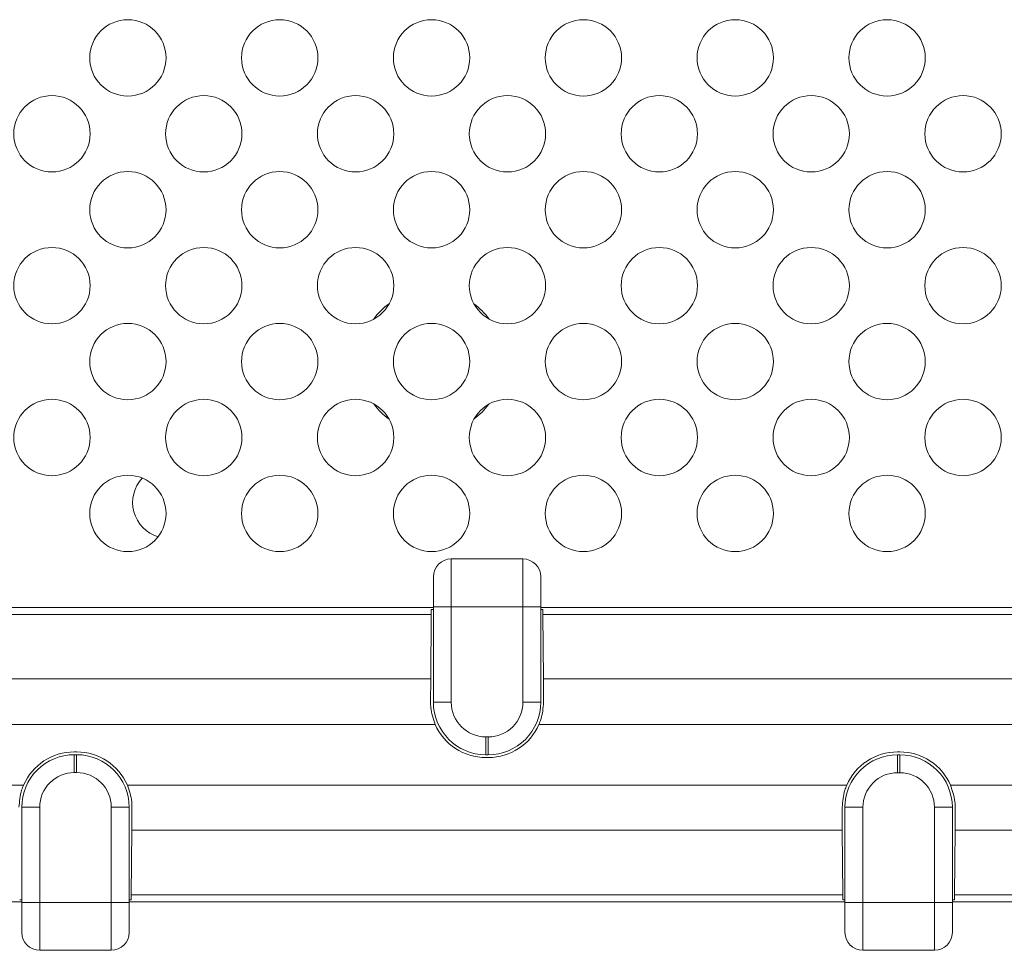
# Model space of a CAD drawing. Header units: millimetres. Extents: x 59 to 833, y 56 to 506.
# Tile 5 of 34: x 108 to 149, y 164 to 203. Entities that reach past the tile are written whole.
import ezdxf

# ---------------------------------------------------------------- set-up
doc = ezdxf.new("R2010")
doc.units = ezdxf.units.MM
doc.header["$LTSCALE"] = 2

msp = doc.modelspace()

# ---------------------------------------------------------------- linework, layer by layer
at = {"color": 7, "linetype": 'Continuous', "lineweight": 15}
for p, q in [((125.75, 180.666), (125.75, 178.666)), ((125.75, 180.666), (128.75, 180.666)), ((128.75, 178.666), (128.75, 180.666)), ((125, 178.666), (125, 179.916)), ((129.5, 179.916), (129.5, 178.666)), ((95, 178.63), (125, 178.63)), ((124.911, 178.337), (95.089, 178.337)), ((124.887, 175.638), (124.911, 178.337)), ((125, 178.553), (124.913, 178.553)), ((125, 178.666), (125.75, 178.666)), ((125, 174.661), (125, 178.666)), ((128.75, 178.666), (125.75, 178.666)), ((125.75, 178.666), (125.75, 174.661)), ((129.5, 178.666), (128.75, 178.666)), ((128.75, 174.661), (128.75, 178.666)), ((129.5, 178.666), (129.5, 174.661)), ((129.5, 178.63), (151.65, 178.63)), ((129.587, 178.553), (129.5, 178.553)), ((151.65, 178.337), (129.589, 178.337)), ((129.589, 178.337), (129.613, 175.638)), ((95.113, 175.638), (124.887, 175.638)), ((124.883, 174.661), (124.887, 175.638)), ((129.613, 175.638), (151.65, 175.638)), ((129.613, 175.638), (129.617, 174.661)), ((125, 174.661), (125.75, 174.661)), ((129.5, 174.661), (128.75, 174.661)), ((125.074, 173.735), (94.924, 173.735)), ((127.2, 173.211), (127.3, 173.211)), ((109.95, 172.582), (110.05, 172.582)), ((144.45, 172.578), (144.55, 172.578)), ((109.95, 172.463), (110.05, 172.463)), ((127.3, 172.461), (127.2, 172.461)), ((127.3, 172.343), (127.2, 172.343)), ((144.45, 172.459), (144.55, 172.459)), ((110.05, 171.713), (109.95, 171.713)), ((144.55, 171.709), (144.45, 171.709)), ((83.324, 171.197), (107.825, 171.191)), ((112.175, 171.19), (142.324, 171.183)), ((146.677, 171.182), (151.65, 171.181)), ((107.75, 166.266), (107.75, 170.263)), ((107.75, 170.263), (108.5, 170.263)), ((108.5, 170.263), (108.5, 166.266)), ((112.25, 170.263), (111.5, 170.263)), ((111.5, 166.266), (111.5, 170.263)), ((112.25, 170.263), (112.25, 166.266)), ((112.367, 170.263), (112.363, 169.294)), ((142.137, 169.294), (142.133, 170.259)), ((142.25, 166.266), (142.25, 170.259)), ((142.25, 170.259), (143, 170.259)), ((143, 170.259), (143, 166.266)), ((146, 166.266), (146, 170.259)), ((146.75, 170.259), (146, 170.259)), ((146.75, 170.259), (146.75, 166.266)), ((146.867, 170.259), (146.863, 169.294)), ((112.363, 169.294), (112.339, 166.595)), ((142.161, 166.595), (142.137, 169.294)), ((146.863, 169.294), (146.839, 166.595)), ((151.65, 169.294), (146.863, 169.294)), ((107.75, 166.301), (83.272, 166.301)), ((107.663, 166.379), (107.75, 166.379)), ((112.25, 166.379), (112.337, 166.379)), ((142.25, 166.301), (112.25, 166.301)), ((112.339, 166.595), (142.161, 166.595)), ((142.163, 166.379), (142.25, 166.379)), ((146.75, 166.379), (146.837, 166.379)), ((151.65, 166.301), (146.75, 166.301)), ((146.839, 166.595), (151.65, 166.595)), ((107.75, 165.016), (107.75, 166.266)), ((107.75, 166.266), (108.5, 166.266)), ((108.5, 166.266), (108.5, 164.266)), ((108.5, 166.266), (111.5, 166.266)), ((111.5, 164.266), (111.5, 166.266)), ((112.25, 166.266), (111.5, 166.266)), ((112.25, 166.266), (112.25, 165.016)), ((142.25, 166.266), (143, 166.266)), ((142.25, 165.016), (142.25, 166.266)), ((143, 166.266), (143, 164.266)), ((143, 166.266), (146, 166.266)), ((146, 164.266), (146, 166.266)), ((146.75, 166.266), (146, 166.266)), ((146.75, 166.266), (146.75, 165.016)), ((111.5, 164.266), (108.5, 164.266)), ((146, 164.266), (143, 164.266))]:
    msp.add_line(p, q, dxfattribs=at)
at = {"color": 7, "linetype": 'Continuous', "lineweight": 15, "flags": 128}
for points in [[(151.65, 173.735), (143.648, 173.735), (129.426, 173.735)], [(127.2, 172.461), (127.2, 172.476), (127.2, 172.518), (127.2, 172.588), (127.2, 172.681), (127.2, 172.794), (127.2, 172.924), (127.2, 173.065), (127.2, 173.211)], [(127.3, 172.461), (127.3, 172.476), (127.3, 172.518), (127.3, 172.588), (127.3, 172.681), (127.3, 172.794), (127.3, 172.924), (127.3, 173.065), (127.3, 173.211)], [(109.95, 172.463), (109.95, 172.449), (109.95, 172.406), (109.95, 172.337), (109.95, 172.244), (109.95, 172.13), (109.95, 172), (109.95, 171.86), (109.95, 171.713)], [(110.05, 172.463), (110.05, 172.449), (110.05, 172.406), (110.05, 172.337), (110.05, 172.244), (110.05, 172.13), (110.05, 172), (110.05, 171.86), (110.05, 171.713)], [(144.45, 172.459), (144.45, 172.445), (144.45, 172.402), (144.45, 172.333), (144.45, 172.239), (144.45, 172.126), (144.45, 171.996), (144.45, 171.855), (144.45, 171.709)], [(144.55, 172.459), (144.55, 172.445), (144.55, 172.402), (144.55, 172.333), (144.55, 172.239), (144.55, 172.126), (144.55, 171.996), (144.55, 171.855), (144.55, 171.709)], [(142.137, 169.294), (139.65, 169.294), (112.363, 169.294)]]:
    msp.add_lwpolyline(points, dxfattribs=at)
at = {"color": 7, "linetype": 'Continuous', "lineweight": 15}
for centre in [(112.196, 201.666), (118.56, 201.666), (124.924, 201.666), (131.288, 201.666), (137.652, 201.666), (144.016, 201.666), (109.014, 198.484), (115.378, 198.484), (121.742, 198.484), (128.106, 198.484), (134.47, 198.484), (140.834, 198.484), (147.198, 198.484), (112.196, 195.302), (118.56, 195.302), (124.924, 195.302), (131.288, 195.302), (137.652, 195.302), (144.016, 195.302), (109.014, 192.12), (115.378, 192.12), (121.742, 192.12), (128.106, 192.12), (134.47, 192.12), (140.834, 192.12), (147.198, 192.12), (112.196, 188.938), (118.56, 188.938), (124.924, 188.938), (131.288, 188.938), (137.652, 188.938), (144.016, 188.938), (109.014, 185.756), (115.378, 185.756), (121.742, 185.756), (128.106, 185.756), (134.47, 185.756), (140.834, 185.756), (147.198, 185.756), (112.196, 182.574), (118.56, 182.574), (124.924, 182.574), (131.288, 182.574), (137.652, 182.574), (144.016, 182.574)]:
    msp.add_circle(centre, 1.6, dxfattribs=at)
for centre, radius, start, end in [((124.916, 188.945), 3, 125.8376, 144.1344), ((124.916, 188.945), 3, 36.2186, 53.5037), ((124.916, 188.945), 3, 216.4016, 233.8763), ((124.916, 188.945), 3, 306.8075, 323.2205), ((113.896, 183.033), 1.5, 136.9968, 253.2177), ((125.75, 179.916), 0.75, 90, 180), ((128.75, 179.916), 0.75, 0, 90), ((127.2, 174.661), 2.2, 180, 269.9927), ((127.2, 174.661), 1.45, 180, 269.9927), ((127.3, 174.661), 1.45, 269.9927, 0), ((127.3, 174.661), 2.2, 269.9927, 0), ((127.2, 174.661), 2.319, 203.5436, 269.9927), ((127.3, 174.661), 2.319, 269.9927, 336.4567), ((109.95, 170.263), 2.319, 89.9927, 156.4144), ((110.05, 170.263), 2.319, 23.5593, 89.9927), ((144.45, 170.259), 2.319, 89.9927, 156.5077), ((144.55, 170.259), 2.319, 23.466, 89.9927), ((109.95, 170.263), 2.2, 89.9927, 180), ((110.05, 170.263), 2.2, 0, 89.9927), ((144.45, 170.259), 2.2, 89.9927, 180), ((144.55, 170.259), 2.2, 0, 89.9927), ((109.95, 170.263), 1.45, 89.9927, 180), ((110.05, 170.263), 1.45, 0, 89.9927), ((144.45, 170.259), 1.45, 89.9927, 180), ((144.55, 170.259), 1.45, 0, 89.9927), ((108.5, 165.016), 0.75, 180, 270), ((111.5, 165.016), 0.75, 270, 0), ((143, 165.016), 0.75, 180, 270), ((146, 165.016), 0.75, 270, 0)]:
    msp.add_arc(centre, radius, start, end, dxfattribs=at)
for centre, start_param, end_param in [((124.904, 178.63), 4.085005, 4.557744), ((129.596, 178.63), 1.725441, 2.198181), ((112.346, 166.301), 0.943412, 1.416152), ((142.154, 166.301), 4.867034, 5.339773), ((146.846, 166.301), 0.943412, 1.416152)]:
    msp.add_ellipse(centre, major_axis=(0, 0.5), ratio=0.017455, start_param=start_param, end_param=end_param, dxfattribs=at)
for points, knots in [([(125.074, 173.735), (124.995, 173.968), (124.891, 174.272), (124.884, 174.587), (124.883, 174.661)], [0, 0, 0, 0, 0.765597, 1, 1, 1, 1]), ([(129.617, 174.661), (129.598, 174.417), (129.574, 174.099), (129.454, 173.804), (129.426, 173.735)], [0, 0, 0, 0, 0.765617, 1, 1, 1, 1]), ([(107.633, 170.263), (107.652, 170.507), (107.676, 170.826), (107.797, 171.121), (107.825, 171.191)], [0, 0, 0, 0, 0.7643, 1, 1, 1, 1]), ([(112.177, 171.186), (112.255, 170.957), (112.359, 170.654), (112.366, 170.34), (112.367, 170.263)], [0, 0, 0, 0, 0.756233, 1, 1, 1, 1]), ([(142.133, 170.259), (142.152, 170.503), (142.176, 170.82), (142.296, 171.115), (142.324, 171.183)], [0, 0, 0, 0, 0.767357, 1, 1, 1, 1]), ([(146.677, 171.182), (146.755, 170.954), (146.859, 170.651), (146.866, 170.337), (146.867, 170.259)], [0, 0, 0, 0, 0.7515113, 1, 1, 1, 1])]:
    msp.add_open_spline(points, degree=3, knots=knots, dxfattribs=at)

doc.saveas('drawing.dxf')
